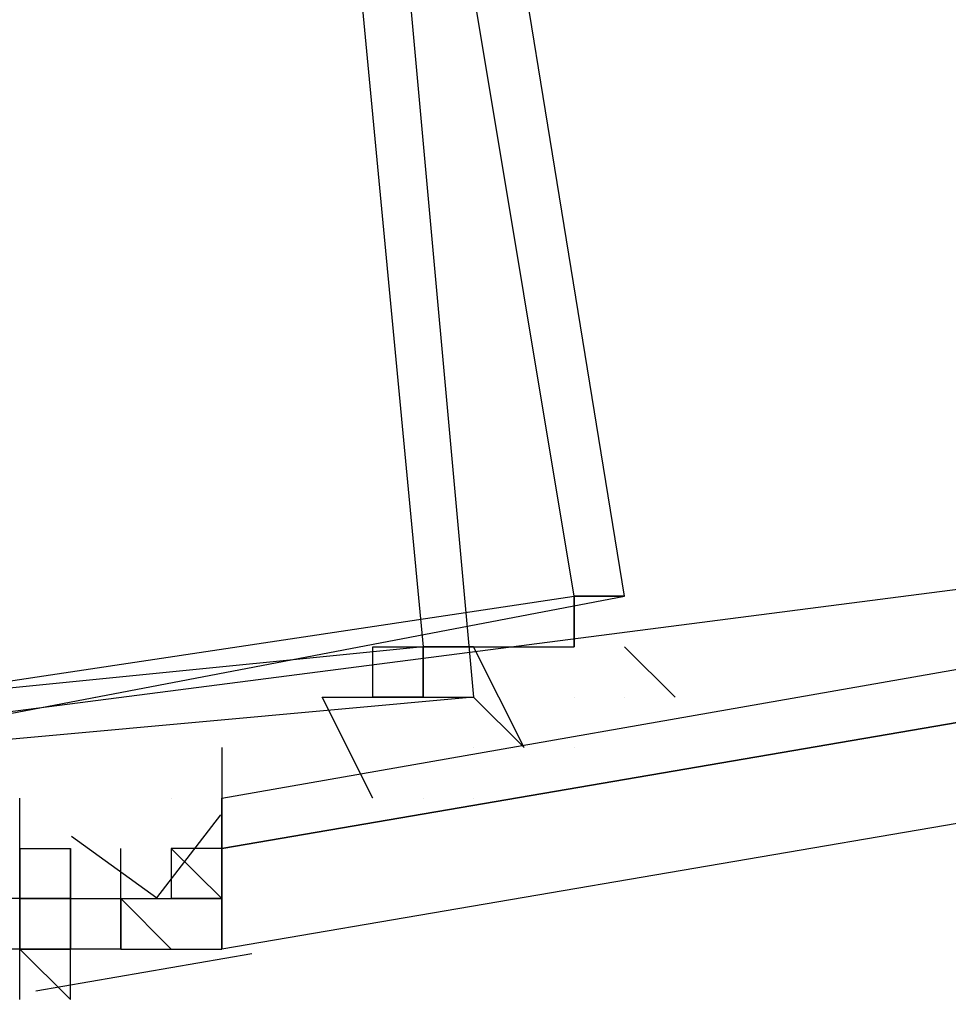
# Model space of a CAD drawing. Header units: feet. Extents: x -79 to 198, y -22 to 181.
# Tile 172 of 256: x 76.133 to 76.379, y 16.63 to 16.89. Entities that reach past the tile are written whole.
import ezdxf

# ---------------------------------------------------------------- set-up
doc = ezdxf.new("R2010")
doc.units = ezdxf.units.FT
doc.layers.add('A-LINEA', color=7, linetype='CONTINUOUS')

msp = doc.modelspace()

# ---------------------------------------------------------------- linework, layer by layer
at = {"layer": 'A-LINEA'}
for p, q in [((76.28, 16.7111), (76.28, 16.7111)), ((76.28, 16.7111), (76.28, 16.7111)), ((76.2533, 16.6978), (76.2533, 16.6978)), ((76.2533, 16.6978), (76.2533, 16.6978)), ((76.28, 16.6978), (76.28, 16.6978)), ((76.28, 16.6978), (76.28, 16.6978)), ((76.28, 16.6978), (76.28, 16.6978)), ((76.28, 16.6978), (76.28, 16.6978)), ((76.1733, 16.6844), (76.1733, 16.6844)), ((76.1733, 16.6844), (76.1733, 16.6844)), ((76.1733, 16.6844), (76.1733, 16.6844)), ((76.1733, 16.6844), (76.1733, 16.6844)), ((76.1867, 16.6844), (76.1867, 16.6844)), ((76.1867, 16.6844), (76.1867, 16.6844)), ((76.1867, 16.6844), (76.1867, 16.6844)), ((76.1867, 16.6844), (76.1867, 16.6844)), ((76.1867, 16.6844), (76.1867, 16.6844)), ((76.1867, 16.6844), (76.1867, 16.6844)), ((76.1867, 16.6844), (76.1867, 16.6844)), ((76.1867, 16.6844), (76.1867, 16.6844)), ((76.1867, 16.6844), (76.1867, 16.6844)), ((76.1867, 16.6844), (76.1867, 16.6844)), ((76.1867, 16.6844), (76.1867, 16.6844)), ((76.1867, 16.6844), (76.1867, 16.6844)), ((76.1867, 16.6844), (76.1867, 16.6844)), ((76.1867, 16.6844), (76.1867, 16.6844)), ((76.2533, 16.6844), (76.2533, 16.6844)), ((76.2533, 16.6844), (76.2533, 16.6844)), ((76.1333, 16.6711), (76.1333, 16.6711)), ((76.1333, 16.6711), (76.1333, 16.6711)), ((76.1333, 16.6711), (76.1333, 16.6711)), ((76.1333, 16.6711), (76.1333, 16.6711)), ((76.1333, 16.6711), (76.1333, 16.6711)), ((76.1333, 16.6711), (76.1333, 16.6711)), ((76.1333, 16.6711), (76.1333, 16.6711)), ((76.1333, 16.6711), (76.1333, 16.6711)), ((76.1333, 16.6711), (76.1333, 16.6711)), ((76.1333, 16.6711), (76.1333, 16.6711)), ((76.1333, 16.6711), (76.1333, 16.6711)), ((76.1333, 16.6711), (76.1333, 16.6711)), ((76.1333, 16.6711), (76.1333, 16.6711)), ((76.1333, 16.6711), (76.1333, 16.6711)), ((76.1333, 16.6711), (76.1333, 16.6711)), ((76.1333, 16.6711), (76.1333, 16.6711)), ((76.1333, 16.6711), (76.1333, 16.6711)), ((76.1333, 16.6711), (76.1333, 16.6711)), ((76.1333, 16.6711), (76.1333, 16.6711)), ((76.1333, 16.6711), (76.1333, 16.6711)), ((76.1333, 16.6711), (76.1333, 16.6711)), ((76.1333, 16.6711), (76.1333, 16.6711)), ((76.1333, 16.6711), (76.1333, 16.6711)), ((76.1333, 16.6711), (76.1333, 16.6711)), ((76.1333, 16.6711), (76.1333, 16.6711)), ((76.1333, 16.6711), (76.1333, 16.6711)), ((76.1333, 16.6711), (76.1333, 16.6711)), ((76.1333, 16.6711), (76.1333, 16.6711)), ((76.1333, 16.6711), (76.1467, 16.6711)), ((76.1333, 16.6711), (76.1333, 16.6711)), ((76.1333, 16.6711), (76.1333, 16.6711)), ((76.1333, 16.6711), (76.1333, 16.6711)), ((76.1333, 16.6711), (76.1333, 16.6711)), ((76.1333, 16.6711), (76.1333, 16.6711)), ((76.1333, 16.6711), (76.1333, 16.6711)), ((76.1333, 16.6711), (76.1333, 16.6711)), ((76.1333, 16.6711), (76.1333, 16.6711)), ((76.1333, 16.6711), (76.1333, 16.6711)), ((76.1333, 16.6711), (76.1333, 16.6711)), ((76.1333, 16.6711), (76.1333, 16.6711)), ((76.1333, 16.6711), (76.1333, 16.6711)), ((76.1333, 16.6711), (76.1333, 16.6711)), ((76.1333, 16.6711), (76.1333, 16.6711)), ((76.1333, 16.6711), (76.1333, 16.6711)), ((76.1333, 16.6711), (76.1333, 16.6711)), ((76.1333, 16.6711), (76.1333, 16.6711)), ((76.1333, 16.6711), (76.1333, 16.6711)), ((76.1333, 16.6711), (76.1333, 16.6711)), ((76.1333, 16.6711), (76.1333, 16.6711)), ((76.1333, 16.6711), (76.1333, 16.6711)), ((76.1333, 16.6711), (76.1333, 16.6711)), ((76.1333, 16.6711), (76.1333, 16.6711)), ((76.1333, 16.6711), (76.1333, 16.6711)), ((76.1333, 16.6711), (76.1333, 16.6711)), ((76.1333, 16.6711), (76.1333, 16.6711)), ((76.1333, 16.6711), (76.1333, 16.6711)), ((76.1333, 16.6711), (76.1333, 16.6711)), ((76.1333, 16.6711), (76.1333, 16.6711)), ((76.1333, 16.6711), (76.1467, 16.6711)), ((76.1333, 16.6711), (76.1333, 16.6711)), ((76.1467, 16.6711), (76.1467, 16.6711)), ((76.1467, 16.6711), (76.1467, 16.6578)), ((76.1467, 16.6711), (76.1467, 16.6711)), ((76.1467, 16.6711), (76.1467, 16.6711)), ((76.1467, 16.6711), (76.1467, 16.6711)), ((76.1467, 16.6711), (76.1467, 16.6711)), ((76.1467, 16.6711), (76.1467, 16.6711)), ((76.1467, 16.6578), (76.1467, 16.6711)), ((76.1467, 16.6578), (76.1467, 16.6711)), ((76.1467, 16.6711), (76.1467, 16.6711)), ((76.1467, 16.6711), (76.1467, 16.6578)), ((76.1467, 16.6711), (76.1467, 16.6711)), ((76.1467, 16.6711), (76.1467, 16.6711)), ((76.1467, 16.6711), (76.1467, 16.6711)), ((76.1467, 16.6711), (76.1467, 16.6711)), ((76.1467, 16.6711), (76.1467, 16.6711)), ((76.1467, 16.6578), (76.1467, 16.6711)), ((76.1467, 16.6578), (76.1467, 16.6711)), ((76.16, 16.6711), (76.16, 16.6711)), ((76.16, 16.6578), (76.16, 16.6711)), ((76.16, 16.6578), (76.16, 16.6711)), ((76.16, 16.6578), (76.16, 16.6711)), ((76.16, 16.6578), (76.16, 16.6711)), ((76.16, 16.6711), (76.16, 16.6711)), ((76.16, 16.6578), (76.16, 16.6711)), ((76.16, 16.6578), (76.16, 16.6711)), ((76.16, 16.6578), (76.16, 16.6711)), ((76.16, 16.6578), (76.16, 16.6711)), ((76.1733, 16.6711), (76.1733, 16.6711)), ((76.1733, 16.6711), (76.1733, 16.6711)), ((76.1733, 16.6711), (76.1733, 16.6711)), ((76.1733, 16.6711), (76.1733, 16.6711)), ((76.1733, 16.6711), (76.1733, 16.6711)), ((76.1733, 16.6711), (76.1733, 16.6711)), ((76.1733, 16.6711), (76.1733, 16.6711)), ((76.1733, 16.6711), (76.1733, 16.6711)), ((76.1733, 16.6711), (76.1733, 16.6711)), ((76.1733, 16.6711), (76.1733, 16.6711)), ((76.1733, 16.6711), (76.1733, 16.6711)), ((76.1733, 16.6711), (76.1733, 16.6711)), ((76.1733, 16.6711), (76.1733, 16.6711)), ((76.1867, 16.6578), (76.1733, 16.6711)), ((76.1733, 16.6711), (76.1733, 16.6711)), ((76.1733, 16.6711), (76.1733, 16.6711)), ((76.1733, 16.6711), (76.1733, 16.6578)), ((76.1733, 16.6711), (76.1733, 16.6711)), ((76.1733, 16.6711), (76.1733, 16.6711)), ((76.1733, 16.6711), (76.1733, 16.6711)), ((76.1733, 16.6711), (76.1733, 16.6711)), ((76.1733, 16.6711), (76.1733, 16.6711)), ((76.1733, 16.6711), (76.1733, 16.6711)), ((76.1733, 16.6711), (76.1733, 16.6711)), ((76.1733, 16.6711), (76.1733, 16.6711)), ((76.1733, 16.6711), (76.1733, 16.6711)), ((76.1733, 16.6711), (76.1733, 16.6711)), ((76.1733, 16.6711), (76.1733, 16.6711)), ((76.1733, 16.6711), (76.1733, 16.6711)), ((76.1733, 16.6711), (76.1733, 16.6711)), ((76.1733, 16.6711), (76.1733, 16.6711)), ((76.1867, 16.6578), (76.1733, 16.6711)), ((76.1733, 16.6711), (76.1733, 16.6711)), ((76.1733, 16.6711), (76.1733, 16.6711)), ((76.1733, 16.6711), (76.1733, 16.6578)), ((76.1733, 16.6711), (76.1733, 16.6711)), ((76.1867, 16.6711), (76.1867, 16.6711)), ((76.1867, 16.6711), (76.1867, 16.6711)), ((76.1867, 16.6711), (76.1867, 16.6711)), ((76.1867, 16.6711), (76.1867, 16.6711)), ((76.1867, 16.6711), (76.1867, 16.6711)), ((76.1867, 16.6711), (76.1867, 16.6711)), ((76.1867, 16.6711), (76.1867, 16.6578)), ((76.1867, 16.6711), (76.1867, 16.6711)), ((76.1867, 16.6711), (76.1867, 16.6711)), ((76.1867, 16.6711), (76.1867, 16.6711)), ((76.1867, 16.6711), (76.1867, 16.6711)), ((76.1867, 16.6711), (76.1867, 16.6711)), ((76.1867, 16.6711), (76.1867, 16.6711)), ((76.1867, 16.6711), (76.1867, 16.6711)), ((76.1867, 16.6711), (76.1867, 16.6711)), ((76.1867, 16.6711), (76.1867, 16.6711)), ((76.1867, 16.6711), (76.1867, 16.6711)), ((76.1867, 16.6711), (76.1867, 16.6578)), ((76.1867, 16.6711), (76.1867, 16.6711)), ((76.1867, 16.6711), (76.1867, 16.6711)), ((76.1867, 16.6711), (76.1867, 16.6711)), ((76.1867, 16.6711), (76.1867, 16.6711)), ((76.1333, 16.6578), (76.12, 16.6578)), ((76.1333, 16.6578), (76.12, 16.6578)), ((76.1333, 16.6578), (76.1333, 16.6578)), ((76.1333, 16.6578), (76.1333, 16.6578)), ((76.1333, 16.6578), (76.1333, 16.6578)), ((76.1333, 16.6578), (76.1333, 16.6578)), ((76.1333, 16.6578), (76.1333, 16.6578)), ((76.1333, 16.6578), (76.1333, 16.6578)), ((76.1333, 16.6578), (76.1333, 16.6578)), ((76.1333, 16.6578), (76.1333, 16.6578)), ((76.1467, 16.6578), (76.1333, 16.6578)), ((76.1333, 16.6578), (76.1333, 16.6578)), ((76.1333, 16.6578), (76.1333, 16.6578)), ((76.1333, 16.6578), (76.1333, 16.6444)), ((76.1467, 16.6578), (76.1333, 16.6578)), ((76.1333, 16.6578), (76.1333, 16.6444)), ((76.1333, 16.6578), (76.1333, 16.6578)), ((76.1333, 16.6578), (76.1333, 16.6578)), ((76.1333, 16.6578), (76.1333, 16.6578)), ((76.1333, 16.6578), (76.1333, 16.6578)), ((76.1333, 16.6578), (76.1333, 16.6578)), ((76.1333, 16.6578), (76.1333, 16.6578)), ((76.1333, 16.6578), (76.1333, 16.6578)), ((76.1333, 16.6578), (76.1333, 16.6578)), ((76.1333, 16.6578), (76.1333, 16.6578)), ((76.1333, 16.6578), (76.1333, 16.6578)), ((76.1333, 16.6578), (76.1467, 16.6578)), ((76.1333, 16.6578), (76.1333, 16.6578)), ((76.1333, 16.6578), (76.1333, 16.6578)), ((76.1333, 16.6578), (76.1467, 16.6578)), ((76.1333, 16.6578), (76.1333, 16.6578)), ((76.1333, 16.6578), (76.1333, 16.6578)), ((76.1333, 16.6578), (76.1333, 16.6578)), ((76.1333, 16.6578), (76.1333, 16.6578)), ((76.1333, 16.6578), (76.1333, 16.6578)), ((76.1333, 16.6578), (76.1333, 16.6578)), ((76.1333, 16.6578), (76.1333, 16.6578)), ((76.1333, 16.6578), (76.1333, 16.6578)), ((76.1333, 16.6578), (76.1333, 16.6578)), ((76.1333, 16.6578), (76.1333, 16.6578)), ((76.1333, 16.6578), (76.1333, 16.6578)), ((76.1333, 16.6578), (76.1333, 16.6578)), ((76.1467, 16.6578), (76.1333, 16.6578)), ((76.1333, 16.6578), (76.1333, 16.6578)), ((76.1333, 16.6578), (76.1333, 16.6578)), ((76.1333, 16.6578), (76.1333, 16.6578)), ((76.1333, 16.6578), (76.1333, 16.6578)), ((76.1333, 16.6578), (76.1333, 16.6578)), ((76.1333, 16.6578), (76.1333, 16.6578)), ((76.1333, 16.6578), (76.1333, 16.6578)), ((76.1333, 16.6578), (76.1333, 16.6578)), ((76.1333, 16.6578), (76.1333, 16.6578)), ((76.1333, 16.6578), (76.1333, 16.6578)), ((76.1333, 16.6578), (76.1333, 16.6578)), ((76.1467, 16.6578), (76.1333, 16.6578)), ((76.1333, 16.6578), (76.1333, 16.6578)), ((76.1333, 16.6578), (76.1333, 16.6578)), ((76.1333, 16.6578), (76.1333, 16.6444)), ((76.1467, 16.6578), (76.1333, 16.6578)), ((76.1333, 16.6578), (76.1333, 16.6444)), ((76.1333, 16.6578), (76.1333, 16.6578)), ((76.1333, 16.6578), (76.1333, 16.6578)), ((76.1333, 16.6578), (76.1333, 16.6578)), ((76.1333, 16.6578), (76.1333, 16.6578)), ((76.1333, 16.6578), (76.1333, 16.6578)), ((76.1333, 16.6578), (76.1333, 16.6578)), ((76.1333, 16.6578), (76.1333, 16.6578)), ((76.1333, 16.6578), (76.1333, 16.6578)), ((76.1333, 16.6578), (76.1333, 16.6578)), ((76.1333, 16.6578), (76.1333, 16.6578)), ((76.1333, 16.6578), (76.1467, 16.6578)), ((76.1333, 16.6578), (76.1333, 16.6578)), ((76.1333, 16.6578), (76.1333, 16.6578)), ((76.1333, 16.6578), (76.1467, 16.6578)), ((76.1333, 16.6578), (76.1333, 16.6578)), ((76.1333, 16.6578), (76.1333, 16.6578)), ((76.1333, 16.6578), (76.1333, 16.6578)), ((76.1333, 16.6578), (76.1333, 16.6578)), ((76.1333, 16.6578), (76.1333, 16.6578)), ((76.1333, 16.6578), (76.1333, 16.6578)), ((76.1333, 16.6578), (76.1333, 16.6578)), ((76.1333, 16.6578), (76.1333, 16.6578)), ((76.1333, 16.6578), (76.1333, 16.6578)), ((76.1333, 16.6578), (76.1333, 16.6578)), ((76.1333, 16.6578), (76.1333, 16.6578)), ((76.1333, 16.6578), (76.1333, 16.6578)), ((76.1467, 16.6578), (76.1333, 16.6578)), ((76.1333, 16.6578), (76.1333, 16.6578)), ((76.1333, 16.6578), (76.1333, 16.6578)), ((76.1333, 16.6578), (76.1333, 16.6578)), ((76.1467, 16.6578), (76.1467, 16.6578)), ((76.1467, 16.6578), (76.1467, 16.6578)), ((76.1467, 16.6578), (76.1467, 16.6578)), ((76.1467, 16.6578), (76.1467, 16.6578)), ((76.1467, 16.6578), (76.1467, 16.6578)), ((76.1467, 16.6578), (76.1467, 16.6578)), ((76.1467, 16.6578), (76.1467, 16.6578)), ((76.1467, 16.6578), (76.1467, 16.6578)), ((76.1467, 16.6578), (76.1467, 16.6578)), ((76.1467, 16.6578), (76.16, 16.6578)), ((76.1467, 16.6578), (76.1467, 16.6578)), ((76.1467, 16.6578), (76.16, 16.6578)), ((76.1467, 16.6578), (76.1467, 16.6578)), ((76.1467, 16.6578), (76.1467, 16.6578)), ((76.1467, 16.6578), (76.1467, 16.6578)), ((76.1467, 16.6578), (76.1467, 16.6578)), ((76.1467, 16.6578), (76.1467, 16.6578)), ((76.1467, 16.6578), (76.1467, 16.6578)), ((76.1467, 16.6578), (76.1467, 16.6578)), ((76.1467, 16.6578), (76.1467, 16.6578)), ((76.1467, 16.6578), (76.1467, 16.6578)), ((76.1467, 16.6578), (76.1467, 16.6578)), ((76.1467, 16.6578), (76.1467, 16.6578)), ((76.1467, 16.6578), (76.1467, 16.6578)), ((76.1467, 16.6578), (76.1467, 16.6444)), ((76.1467, 16.6578), (76.1467, 16.6444)), ((76.1467, 16.6578), (76.1467, 16.6578)), ((76.1467, 16.6578), (76.1467, 16.6578)), ((76.1467, 16.6578), (76.1467, 16.6578)), ((76.1467, 16.6578), (76.1467, 16.6578)), ((76.1467, 16.6578), (76.1467, 16.6578)), ((76.1467, 16.6578), (76.1467, 16.6578)), ((76.1467, 16.6578), (76.1467, 16.6578)), ((76.1467, 16.6578), (76.1467, 16.6578)), ((76.1467, 16.6578), (76.1467, 16.6578)), ((76.1467, 16.6578), (76.1467, 16.6578)), ((76.1467, 16.6578), (76.1467, 16.6578)), ((76.1467, 16.6578), (76.1467, 16.6578)), ((76.1467, 16.6578), (76.1467, 16.6578)), ((76.1467, 16.6578), (76.1467, 16.6578)), ((76.1467, 16.6578), (76.1467, 16.6578)), ((76.1467, 16.6578), (76.16, 16.6578)), ((76.1467, 16.6578), (76.1467, 16.6578)), ((76.1467, 16.6578), (76.16, 16.6578)), ((76.1467, 16.6578), (76.1467, 16.6578)), ((76.1467, 16.6578), (76.1467, 16.6578)), ((76.1467, 16.6578), (76.1467, 16.6578)), ((76.1467, 16.6578), (76.1467, 16.6578)), ((76.1467, 16.6578), (76.1467, 16.6578)), ((76.1467, 16.6578), (76.1467, 16.6578)), ((76.1467, 16.6578), (76.1467, 16.6578)), ((76.1467, 16.6578), (76.1467, 16.6578)), ((76.1467, 16.6578), (76.1467, 16.6578)), ((76.1467, 16.6578), (76.1467, 16.6578)), ((76.1467, 16.6578), (76.1467, 16.6578)), ((76.1467, 16.6578), (76.1467, 16.6578)), ((76.1467, 16.6578), (76.1467, 16.6444)), ((76.1467, 16.6578), (76.1467, 16.6444)), ((76.1467, 16.6578), (76.1467, 16.6578)), ((76.1467, 16.6578), (76.1467, 16.6578)), ((76.1467, 16.6578), (76.1467, 16.6578)), ((76.1467, 16.6578), (76.1467, 16.6578)), ((76.1467, 16.6578), (76.1467, 16.6578)), ((76.1467, 16.6578), (76.1467, 16.6578)), ((76.16, 16.6578), (76.16, 16.6578)), ((76.16, 16.6578), (76.16, 16.6444)), ((76.16, 16.6578), (76.16, 16.6578)), ((76.16, 16.6578), (76.16, 16.6578)), ((76.16, 16.6578), (76.16, 16.6578)), ((76.16, 16.6578), (76.16, 16.6578)), ((76.16, 16.6578), (76.16, 16.6578)), ((76.16, 16.6578), (76.1733, 16.6578)), ((76.16, 16.6444), (76.16, 16.6578)), ((76.16, 16.6578), (76.16, 16.6578)), ((76.16, 16.6578), (76.16, 16.6578)), ((76.16, 16.6578), (76.1733, 16.6444)), ((76.16, 16.6578), (76.16, 16.6578)), ((76.16, 16.6578), (76.16, 16.6578)), ((76.16, 16.6578), (76.16, 16.6578)), ((76.16, 16.6444), (76.16, 16.6578)), ((76.16, 16.6578), (76.16, 16.6578)), ((76.16, 16.6444), (76.16, 16.6578)), ((76.16, 16.6578), (76.16, 16.6578)), ((76.16, 16.6578), (76.16, 16.6578)), ((76.16, 16.6578), (76.16, 16.6578)), ((76.16, 16.6578), (76.16, 16.6578)), ((76.16, 16.6578), (76.16, 16.6578)), ((76.16, 16.6578), (76.16, 16.6444)), ((76.16, 16.6578), (76.16, 16.6578)), ((76.16, 16.6578), (76.16, 16.6578)), ((76.16, 16.6578), (76.16, 16.6578)), ((76.16, 16.6578), (76.16, 16.6578)), ((76.16, 16.6578), (76.16, 16.6578)), ((76.16, 16.6578), (76.16, 16.6444)), ((76.16, 16.6578), (76.16, 16.6578)), ((76.16, 16.6578), (76.16, 16.6578)), ((76.16, 16.6578), (76.16, 16.6578)), ((76.16, 16.6578), (76.16, 16.6578)), ((76.16, 16.6578), (76.16, 16.6578)), ((76.16, 16.6578), (76.1733, 16.6578)), ((76.16, 16.6444), (76.16, 16.6578)), ((76.16, 16.6578), (76.16, 16.6578)), ((76.16, 16.6578), (76.16, 16.6578)), ((76.16, 16.6578), (76.1733, 16.6444)), ((76.16, 16.6578), (76.16, 16.6578)), ((76.16, 16.6578), (76.16, 16.6578)), ((76.16, 16.6578), (76.16, 16.6578)), ((76.16, 16.6444), (76.16, 16.6578)), ((76.16, 16.6578), (76.16, 16.6578)), ((76.16, 16.6444), (76.16, 16.6578)), ((76.16, 16.6578), (76.16, 16.6578)), ((76.16, 16.6578), (76.16, 16.6578)), ((76.16, 16.6578), (76.16, 16.6578)), ((76.16, 16.6578), (76.16, 16.6578)), ((76.16, 16.6578), (76.16, 16.6578)), ((76.16, 16.6578), (76.16, 16.6444)), ((76.16, 16.6578), (76.16, 16.6578)), ((76.16, 16.6578), (76.16, 16.6578)), ((76.16, 16.6578), (76.16, 16.6578)), ((76.16, 16.6578), (76.16, 16.6578)), ((76.1733, 16.6578), (76.1733, 16.6578)), ((76.1733, 16.6578), (76.1733, 16.6578)), ((76.1733, 16.6578), (76.1733, 16.6578)), ((76.1733, 16.6578), (76.1733, 16.6578)), ((76.1733, 16.6578), (76.1733, 16.6578)), ((76.1733, 16.6578), (76.1733, 16.6578)), ((76.1733, 16.6578), (76.1733, 16.6578)), ((76.1733, 16.6578), (76.1733, 16.6578)), ((76.1733, 16.6578), (76.1733, 16.6578)), ((76.1733, 16.6578), (76.1733, 16.6578)), ((76.1733, 16.6578), (76.1733, 16.6578)), ((76.1733, 16.6578), (76.1733, 16.6578)), ((76.1733, 16.6578), (76.1733, 16.6578)), ((76.1733, 16.6578), (76.1733, 16.6578)), ((76.1733, 16.6578), (76.1733, 16.6578)), ((76.1733, 16.6578), (76.1733, 16.6578)), ((76.1733, 16.6578), (76.1733, 16.6578)), ((76.1733, 16.6578), (76.1733, 16.6578)), ((76.1733, 16.6578), (76.1733, 16.6578)), ((76.1733, 16.6578), (76.1733, 16.6578)), ((76.1733, 16.6578), (76.1867, 16.6578)), ((76.1733, 16.6578), (76.1733, 16.6578)), ((76.1733, 16.6578), (76.1733, 16.6578)), ((76.1733, 16.6578), (76.1733, 16.6578)), ((76.1733, 16.6578), (76.1733, 16.6578)), ((76.1733, 16.6578), (76.1733, 16.6578)), ((76.1733, 16.6578), (76.1733, 16.6578)), ((76.1733, 16.6578), (76.1733, 16.6578)), ((76.1733, 16.6578), (76.1733, 16.6578)), ((76.1867, 16.6578), (76.1733, 16.6578)), ((76.1733, 16.6578), (76.1733, 16.6578)), ((76.1867, 16.6578), (76.1733, 16.6578)), ((76.1733, 16.6578), (76.1733, 16.6578)), ((76.1733, 16.6578), (76.1733, 16.6578)), ((76.1733, 16.6578), (76.1733, 16.6578)), ((76.1733, 16.6578), (76.1733, 16.6578)), ((76.1733, 16.6578), (76.1733, 16.6578)), ((76.1733, 16.6578), (76.1733, 16.6578)), ((76.1733, 16.6578), (76.1733, 16.6578)), ((76.1733, 16.6578), (76.1733, 16.6578)), ((76.1733, 16.6578), (76.1733, 16.6578)), ((76.1733, 16.6578), (76.1733, 16.6578)), ((76.1733, 16.6578), (76.1733, 16.6578)), ((76.1733, 16.6578), (76.1733, 16.6578)), ((76.1733, 16.6578), (76.1733, 16.6578)), ((76.1733, 16.6578), (76.1733, 16.6578)), ((76.1733, 16.6578), (76.1733, 16.6578)), ((76.1733, 16.6578), (76.1733, 16.6578)), ((76.1733, 16.6578), (76.1733, 16.6578)), ((76.1733, 16.6578), (76.1733, 16.6578)), ((76.1733, 16.6578), (76.1733, 16.6578)), ((76.1733, 16.6578), (76.1733, 16.6578)), ((76.1733, 16.6578), (76.1733, 16.6578)), ((76.1733, 16.6578), (76.1867, 16.6578)), ((76.1733, 16.6578), (76.1733, 16.6578)), ((76.1733, 16.6578), (76.1733, 16.6578)), ((76.1733, 16.6578), (76.1733, 16.6578)), ((76.1733, 16.6578), (76.1733, 16.6578)), ((76.1733, 16.6578), (76.1733, 16.6578)), ((76.1733, 16.6578), (76.1733, 16.6578)), ((76.1733, 16.6578), (76.1733, 16.6578)), ((76.1733, 16.6578), (76.1733, 16.6578)), ((76.1867, 16.6578), (76.1733, 16.6578)), ((76.1733, 16.6578), (76.1733, 16.6578)), ((76.1867, 16.6578), (76.1733, 16.6578)), ((76.1733, 16.6578), (76.1733, 16.6578)), ((76.1867, 16.6578), (76.1867, 16.6578)), ((76.1867, 16.6578), (76.1867, 16.6578)), ((76.1867, 16.6578), (76.1867, 16.6578)), ((76.1867, 16.6578), (76.1867, 16.6578)), ((76.1867, 16.6578), (76.1867, 16.6578)), ((76.1867, 16.6578), (76.1867, 16.6578)), ((76.1867, 16.6578), (76.1867, 16.6578)), ((76.1867, 16.6578), (76.1867, 16.6578)), ((76.1867, 16.6578), (76.1867, 16.6578)), ((76.1867, 16.6578), (76.1867, 16.6578)), ((76.1867, 16.6578), (76.1867, 16.6578)), ((76.1867, 16.6444), (76.1867, 16.6578)), ((76.1867, 16.6444), (76.1867, 16.6578)), ((76.1867, 16.6578), (76.1867, 16.6578)), ((76.1867, 16.6578), (76.1867, 16.6578)), ((76.1867, 16.6578), (76.1867, 16.6578)), ((76.1867, 16.6578), (76.1867, 16.6578)), ((76.1867, 16.6578), (76.1867, 16.6578)), ((76.1867, 16.6578), (76.1867, 16.6578)), ((76.1867, 16.6578), (76.1867, 16.6578)), ((76.1867, 16.6578), (76.1867, 16.6578)), ((76.1867, 16.6578), (76.1867, 16.6578)), ((76.1867, 16.6578), (76.1867, 16.6578)), ((76.1867, 16.6578), (76.1867, 16.6578)), ((76.1867, 16.6578), (76.1867, 16.6578)), ((76.1867, 16.6444), (76.1867, 16.6578)), ((76.1867, 16.6444), (76.1867, 16.6578)), ((76.1867, 16.6578), (76.1867, 16.6578)), ((76.1333, 16.6444), (76.12, 16.6444)), ((76.1333, 16.6444), (76.12, 16.6444)), ((76.1333, 16.6444), (76.1333, 16.6444)), ((76.1333, 16.6444), (76.1333, 16.6444)), ((76.1333, 16.6444), (76.1333, 16.6444)), ((76.1467, 16.6444), (76.1333, 16.6444)), ((76.1333, 16.6444), (76.1333, 16.6444)), ((76.1333, 16.6444), (76.1333, 16.6444)), ((76.1333, 16.6444), (76.1333, 16.6444)), ((76.1333, 16.6444), (76.1333, 16.6444)), ((76.1333, 16.6444), (76.1333, 16.6444)), ((76.1333, 16.6444), (76.1333, 16.6444)), ((76.1333, 16.6444), (76.1333, 16.6444)), ((76.1333, 16.6444), (76.1333, 16.6444)), ((76.1333, 16.6444), (76.1333, 16.6444)), ((76.1333, 16.6444), (76.1333, 16.6444)), ((76.1333, 16.6444), (76.1333, 16.6444)), ((76.1333, 16.6444), (76.1333, 16.6444)), ((76.1333, 16.6444), (76.1333, 16.6444)), ((76.1333, 16.6444), (76.1333, 16.6444)), ((76.1333, 16.6444), (76.1333, 16.6444)), ((76.1333, 16.6444), (76.1333, 16.6444)), ((76.1333, 16.6444), (76.1333, 16.6444)), ((76.1333, 16.6444), (76.1333, 16.6444)), ((76.1333, 16.6444), (76.1333, 16.6444)), ((76.1333, 16.6444), (76.1333, 16.6444)), ((76.1333, 16.6444), (76.1333, 16.6444)), ((76.1333, 16.6444), (76.1333, 16.6444)), ((76.1333, 16.6444), (76.1333, 16.6444)), ((76.1333, 16.6444), (76.1467, 16.6311)), ((76.1333, 16.6444), (76.1467, 16.6444)), ((76.1333, 16.6311), (76.1333, 16.6444)), ((76.1333, 16.6311), (76.1333, 16.6444)), ((76.1333, 16.6444), (76.1333, 16.6444)), ((76.1333, 16.6444), (76.1333, 16.6444)), ((76.1333, 16.6444), (76.1333, 16.6444)), ((76.1467, 16.6444), (76.1333, 16.6444)), ((76.1333, 16.6444), (76.1333, 16.6444)), ((76.1333, 16.6444), (76.1333, 16.6444)), ((76.1333, 16.6444), (76.1333, 16.6444)), ((76.1333, 16.6444), (76.1333, 16.6444)), ((76.1333, 16.6444), (76.1333, 16.6444)), ((76.1333, 16.6444), (76.1333, 16.6444)), ((76.1333, 16.6444), (76.1333, 16.6444)), ((76.1333, 16.6444), (76.1333, 16.6444)), ((76.1333, 16.6444), (76.1333, 16.6444)), ((76.1333, 16.6444), (76.1333, 16.6444)), ((76.1333, 16.6444), (76.1333, 16.6444)), ((76.1333, 16.6444), (76.1333, 16.6444)), ((76.1333, 16.6444), (76.1333, 16.6444)), ((76.1333, 16.6444), (76.1333, 16.6444)), ((76.1333, 16.6444), (76.1333, 16.6444)), ((76.1333, 16.6444), (76.1333, 16.6444)), ((76.1333, 16.6444), (76.1333, 16.6444)), ((76.1333, 16.6444), (76.1333, 16.6444)), ((76.1333, 16.6444), (76.1333, 16.6444)), ((76.1333, 16.6444), (76.1333, 16.6444)), ((76.1333, 16.6444), (76.1333, 16.6444)), ((76.1333, 16.6444), (76.1333, 16.6444)), ((76.1333, 16.6444), (76.1333, 16.6444)), ((76.1333, 16.6444), (76.1467, 16.6311)), ((76.1333, 16.6444), (76.1467, 16.6444)), ((76.1333, 16.6311), (76.1333, 16.6444)), ((76.1333, 16.6311), (76.1333, 16.6444)), ((76.1467, 16.6444), (76.1467, 16.6444)), ((76.1467, 16.6444), (76.1467, 16.6444)), ((76.1467, 16.6311), (76.1467, 16.6444)), ((76.1467, 16.6311), (76.1467, 16.6444)), ((76.1467, 16.6444), (76.1467, 16.6444)), ((76.1467, 16.6444), (76.1467, 16.6444)), ((76.1467, 16.6444), (76.1467, 16.6444)), ((76.1467, 16.6444), (76.1467, 16.6444)), ((76.1467, 16.6444), (76.1467, 16.6444)), ((76.1467, 16.6444), (76.1467, 16.6444)), ((76.1467, 16.6444), (76.1467, 16.6444)), ((76.1467, 16.6444), (76.1467, 16.6444)), ((76.1467, 16.6444), (76.1467, 16.6444)), ((76.1467, 16.6444), (76.1467, 16.6444)), ((76.1467, 16.6444), (76.1467, 16.6444)), ((76.1467, 16.6444), (76.1467, 16.6444)), ((76.16, 16.6444), (76.1467, 16.6444)), ((76.1467, 16.6444), (76.1467, 16.6444)), ((76.1467, 16.6444), (76.1467, 16.6444)), ((76.1467, 16.6444), (76.1467, 16.6444)), ((76.1467, 16.6444), (76.1467, 16.6444)), ((76.1467, 16.6444), (76.1467, 16.6444)), ((76.1467, 16.6444), (76.1467, 16.6444)), ((76.1467, 16.6444), (76.1467, 16.6444)), ((76.1467, 16.6444), (76.1467, 16.6444)), ((76.1467, 16.6444), (76.1467, 16.6444)), ((76.1467, 16.6444), (76.1467, 16.6444)), ((76.1467, 16.6444), (76.1467, 16.6444)), ((76.1467, 16.6311), (76.1467, 16.6444)), ((76.1467, 16.6311), (76.1467, 16.6444)), ((76.1467, 16.6444), (76.1467, 16.6444)), ((76.1467, 16.6444), (76.1467, 16.6444)), ((76.1467, 16.6444), (76.1467, 16.6444)), ((76.1467, 16.6444), (76.1467, 16.6444)), ((76.1467, 16.6444), (76.1467, 16.6444)), ((76.1467, 16.6444), (76.1467, 16.6444)), ((76.1467, 16.6444), (76.1467, 16.6444)), ((76.1467, 16.6444), (76.1467, 16.6444)), ((76.1467, 16.6444), (76.1467, 16.6444)), ((76.1467, 16.6444), (76.1467, 16.6444)), ((76.1467, 16.6444), (76.1467, 16.6444)), ((76.1467, 16.6444), (76.1467, 16.6444)), ((76.16, 16.6444), (76.1467, 16.6444)), ((76.1467, 16.6444), (76.1467, 16.6444)), ((76.1467, 16.6444), (76.1467, 16.6444)), ((76.1467, 16.6444), (76.1467, 16.6444)), ((76.1467, 16.6444), (76.1467, 16.6444)), ((76.1467, 16.6444), (76.1467, 16.6444)), ((76.1467, 16.6444), (76.1467, 16.6444)), ((76.1467, 16.6444), (76.1467, 16.6444)), ((76.1467, 16.6444), (76.1467, 16.6444)), ((76.1467, 16.6444), (76.1467, 16.6444)), ((76.16, 16.6444), (76.16, 16.6444)), ((76.16, 16.6444), (76.16, 16.6444)), ((76.16, 16.6444), (76.16, 16.6444)), ((76.16, 16.6444), (76.16, 16.6444)), ((76.16, 16.6444), (76.16, 16.6444)), ((76.16, 16.6444), (76.16, 16.6444)), ((76.16, 16.6444), (76.1733, 16.6444)), ((76.16, 16.6444), (76.1733, 16.6444)), ((76.16, 16.6444), (76.1733, 16.6444)), ((76.16, 16.6444), (76.1733, 16.6444)), ((76.16, 16.6444), (76.16, 16.6444)), ((76.16, 16.6444), (76.16, 16.6444)), ((76.16, 16.6444), (76.16, 16.6444)), ((76.16, 16.6444), (76.16, 16.6444)), ((76.16, 16.6444), (76.16, 16.6444)), ((76.16, 16.6444), (76.16, 16.6444)), ((76.16, 16.6444), (76.16, 16.6444)), ((76.16, 16.6444), (76.16, 16.6444)), ((76.16, 16.6444), (76.16, 16.6444)), ((76.16, 16.6444), (76.16, 16.6444)), ((76.16, 16.6444), (76.16, 16.6444)), ((76.16, 16.6444), (76.16, 16.6444)), ((76.16, 16.6444), (76.16, 16.6444)), ((76.16, 16.6444), (76.16, 16.6444)), ((76.16, 16.6444), (76.16, 16.6444)), ((76.16, 16.6444), (76.16, 16.6444)), ((76.16, 16.6444), (76.16, 16.6444)), ((76.16, 16.6444), (76.1733, 16.6444)), ((76.16, 16.6444), (76.1733, 16.6444)), ((76.16, 16.6444), (76.1733, 16.6444)), ((76.16, 16.6444), (76.1733, 16.6444)), ((76.16, 16.6444), (76.16, 16.6444)), ((76.16, 16.6444), (76.16, 16.6444)), ((76.16, 16.6444), (76.16, 16.6444)), ((76.16, 16.6444), (76.16, 16.6444)), ((76.16, 16.6444), (76.16, 16.6444)), ((76.16, 16.6444), (76.16, 16.6444)), ((76.16, 16.6444), (76.16, 16.6444)), ((76.16, 16.6444), (76.16, 16.6444)), ((76.16, 16.6444), (76.16, 16.6444)), ((76.16, 16.6444), (76.16, 16.6444)), ((76.16, 16.6444), (76.16, 16.6444)), ((76.1733, 16.6444), (76.1733, 16.6444)), ((76.1733, 16.6444), (76.1867, 16.6444)), ((76.1733, 16.6444), (76.1733, 16.6444)), ((76.1733, 16.6444), (76.1733, 16.6444)), ((76.1733, 16.6444), (76.1733, 16.6444)), ((76.1733, 16.6444), (76.1733, 16.6444)), ((76.1733, 16.6444), (76.1733, 16.6444)), ((76.1733, 16.6444), (76.1733, 16.6444)), ((76.1733, 16.6444), (76.1733, 16.6444)), ((76.1733, 16.6444), (76.1867, 16.6444)), ((76.1733, 16.6444), (76.1733, 16.6444)), ((76.1733, 16.6444), (76.1733, 16.6444)), ((76.1733, 16.6444), (76.1733, 16.6444)), ((76.1733, 16.6444), (76.1733, 16.6444)), ((76.1733, 16.6444), (76.1733, 16.6444)), ((76.1733, 16.6444), (76.1733, 16.6444)), ((76.1867, 16.6444), (76.1867, 16.6444)), ((76.1867, 16.6444), (76.1867, 16.6444)), ((76.1867, 16.6444), (76.1867, 16.6444)), ((76.1867, 16.6444), (76.1867, 16.6444)), ((76.1867, 16.6444), (76.1867, 16.6444)), ((76.1867, 16.6444), (76.1867, 16.6444)), ((76.1867, 16.6444), (76.1867, 16.6444)), ((76.1867, 16.6444), (76.1867, 16.6444)), ((76.1867, 16.6444), (76.1867, 16.6444)), ((76.1867, 16.6444), (76.1867, 16.6444)), ((76.1867, 16.6444), (76.1867, 16.6444)), ((76.1867, 16.6444), (76.1867, 16.6444)), ((76.1867, 16.6444), (76.1867, 16.6444)), ((76.1867, 16.6444), (76.1867, 16.6444)), ((76.1867, 16.6444), (76.1867, 16.6444)), ((76.1867, 16.6444), (76.1867, 16.6444)), ((76.1867, 16.6444), (76.1867, 16.6444)), ((76.1867, 16.6444), (76.1867, 16.6444)), ((76.1867, 16.6444), (76.1867, 16.6444)), ((76.1867, 16.6444), (76.1867, 16.6444)), ((76.1867, 16.6444), (76.1867, 16.6444)), ((76.1867, 16.6444), (76.1867, 16.6444)), ((76.1867, 16.6444), (76.1867, 16.6444)), ((76.1867, 16.6444), (76.1867, 16.6444)), ((76.1947, 16.6432), (76.1375, 16.6333)), ((76.1947, 16.6432), (76.1375, 16.6333))]:
    msp.add_line(p, q, dxfattribs=at)
for points in [[(26.7067, 23.3511), (28.04, 21.6178), (31.0267, 20.8311), (34.0133, 20.0978), (37.0133, 19.4044), (40.0267, 18.7778), (43.0533, 18.2044), (46.0933, 17.6844), (49.1467, 17.2178), (52.2, 16.8044), (55.2533, 16.4444), (58.32, 16.1511), (60.4, 16.0178), (62.48, 15.9511), (64.5467, 15.9244), (66.6267, 15.9511), (68.7067, 16.0178), (70.7867, 16.1511), (72.8533, 16.3244), (74.92, 16.5511), (76.9867, 16.8178), (79.04, 17.1511), (81.08, 17.5244), (83.12, 17.9378)], [(26.7067, 23.3511), (28.04, 21.6178), (31.0267, 20.8311), (34.0133, 20.0978), (37.0133, 19.4044), (40.0267, 18.7778), (43.0533, 18.2044), (46.0933, 17.6844), (49.1467, 17.2178), (52.2, 16.8044), (55.2533, 16.4444), (58.32, 16.1511), (60.4, 16.0178), (62.48, 15.9511), (64.5467, 15.9244), (66.6267, 15.9511), (68.7067, 16.0178), (70.7867, 16.1511), (72.8533, 16.3244), (74.92, 16.5511), (76.9867, 16.8178), (79.04, 17.1511), (81.08, 17.5244), (83.12, 17.9378)], [(80.08, 17.3378), (76.1867, 16.6711), (76.1867, 16.6844), (80.0667, 17.3644), (80.08, 17.3378)], [(80.08, 17.3378), (76.1867, 16.6711), (76.1867, 16.6844), (80.0667, 17.3644), (80.08, 17.3378)], [(80.08, 17.3111), (76.1867, 16.6444), (76.1867, 16.6578), (76.1867, 16.6711), (80.08, 17.3378), (80.08, 17.3244), (80.08, 17.3111)], [(80.08, 17.3111), (76.1867, 16.6444), (76.1867, 16.6578), (76.1867, 16.6711), (80.08, 17.3378), (80.08, 17.3244), (80.08, 17.3111)], [(76.2, 17.3111), (75.9067, 17.2578), (76.0133, 16.6844), (76.2933, 16.7378), (76.2, 17.3111)], [(76.2, 17.3111), (75.9067, 17.2578), (76.0133, 16.6844), (76.2933, 16.7378), (76.2, 17.3111)], [(75.9067, 17.2711), (76.2, 17.2978), (76.2533, 16.7111), (75.96, 16.6844), (75.9067, 17.2711)], [(75.9067, 17.2711), (76.2, 17.2978), (76.2533, 16.7111), (75.96, 16.6844), (75.9067, 17.2711)], [(76.1867, 17.2978), (75.92, 17.2444), (76.0133, 16.6978), (76.28, 16.7378), (76.1867, 17.2978)], [(76.1867, 17.2978), (75.92, 17.2444), (76.0133, 16.6978), (76.28, 16.7378), (76.1867, 17.2978)], [(75.92, 17.2578), (76.1867, 17.2844), (76.24, 16.7244), (75.9733, 16.6978), (75.92, 17.2578)], [(75.92, 17.2578), (76.1867, 17.2844), (76.24, 16.7244), (75.9733, 16.6978), (75.92, 17.2578)], [(76.2667, 16.6978), (76.2667, 16.6978), (76.2667, 16.6978), (76.2533, 16.7244), (76.2533, 16.7244), (76.28, 16.7244), (76.28, 16.7244), (76.28, 16.7378), (76.28, 16.7244), (76.28, 16.7378), (76.2933, 16.7378), (76.2933, 16.7378), (76.28, 16.7378), (76.28, 16.7378), (76.28, 16.7378), (76.28, 16.7244)], [(76.2667, 16.6978), (76.2667, 16.6978), (76.2667, 16.6978), (76.2533, 16.7244), (76.2533, 16.7244), (76.28, 16.7244), (76.28, 16.7244), (76.28, 16.7378), (76.28, 16.7244), (76.28, 16.7378), (76.2933, 16.7378), (76.2933, 16.7378), (76.28, 16.7378), (76.28, 16.7378), (76.28, 16.7378), (76.28, 16.7244)], [(76.2267, 16.6844), (76.2267, 16.6844), (76.2267, 16.6844), (76.2267, 16.6844), (76.2133, 16.7111), (76.2133, 16.7111), (76.24, 16.7111), (76.24, 16.7111), (76.24, 16.7111), (76.2267, 16.7111), (76.2267, 16.7244), (76.24, 16.7244), (76.24, 16.7244), (76.2533, 16.7244), (76.2533, 16.7244), (76.24, 16.7244), (76.24, 16.7111), (76.24, 16.7111), (76.2533, 16.7111), (76.2533, 16.7111), (76.2667, 16.6978), (76.2667, 16.6978)], [(76.2267, 16.6844), (76.2267, 16.6844), (76.2267, 16.6844), (76.2267, 16.6844), (76.2133, 16.7111), (76.2133, 16.7111), (76.24, 16.7111), (76.24, 16.7111), (76.24, 16.7111), (76.2267, 16.7111), (76.2267, 16.7244), (76.24, 16.7244), (76.24, 16.7244), (76.2533, 16.7244), (76.2533, 16.7244), (76.24, 16.7244), (76.24, 16.7111), (76.24, 16.7111), (76.2533, 16.7111), (76.2533, 16.7111), (76.2667, 16.6978), (76.2667, 16.6978)], [(76.2933, 16.7244), (76.2933, 16.7244), (76.2933, 16.7244), (76.2933, 16.7244), (76.3067, 16.7111), (76.3067, 16.7111)], [(76.2933, 16.7244), (76.2933, 16.7244), (76.2933, 16.7244), (76.2933, 16.7244), (76.3067, 16.7111), (76.3067, 16.7111)], [(76.2933, 16.7111), (76.2933, 16.7111), (76.2933, 16.7111)], [(76.2933, 16.7111), (76.2933, 16.7111), (76.2933, 16.7111)], [(76.1867, 16.6978), (76.1867, 16.6844), (76.1867, 16.6711), (76.1867, 16.6578), (76.1867, 16.6444)], [(76.1867, 16.6978), (76.1867, 16.6844), (76.1867, 16.6711), (76.1867, 16.6578), (76.1867, 16.6444)], [(76.1467, 16.6444), (76.1467, 16.6578), (76.1333, 16.6578), (76.1333, 16.6711), (76.1333, 16.6844)], [(76.1333, 16.6444), (76.1333, 16.6578), (76.1333, 16.6711), (76.1333, 16.6844)], [(76.1467, 16.6444), (76.1467, 16.6578), (76.1333, 16.6578), (76.1333, 16.6711), (76.1333, 16.6844)], [(76.1333, 16.6444), (76.1333, 16.6578), (76.1333, 16.6711), (76.1333, 16.6844)], [(76.24, 16.6844), (76.24, 16.6844), (76.24, 16.6844)], [(76.24, 16.6844), (76.24, 16.6844), (76.24, 16.6844)], [(76.147, 16.6743), (76.1695, 16.658), (76.1865, 16.68)], [(76.147, 16.6743), (76.1695, 16.658), (76.1865, 16.68)], [(76.1333, 16.6711), (76.1333, 16.6711), (76.1333, 16.6578), (76.1333, 16.6578)], [(76.1333, 16.6711), (76.1333, 16.6711), (76.1333, 16.6578), (76.1333, 16.6578)], [(76.1733, 16.6578), (76.1867, 16.6578), (76.1867, 16.6578), (76.1867, 16.6711), (76.1733, 16.6711), (76.1733, 16.6711)], [(76.1733, 16.6578), (76.1867, 16.6578), (76.1867, 16.6578), (76.1867, 16.6711), (76.1733, 16.6711), (76.1733, 16.6711)], [(76.1333, 16.6578), (76.1467, 16.6578), (76.1333, 16.6578)], [(76.1333, 16.6578), (76.1467, 16.6578), (76.1467, 16.6444)], [(76.1333, 16.6578), (76.1467, 16.6578), (76.1333, 16.6578)], [(76.1333, 16.6578), (76.1467, 16.6578), (76.1467, 16.6444)]]:
    msp.add_lwpolyline(points, dxfattribs=at)
for points in [[(76.28, 16.7244), (76.28, 16.7244), (76.28, 16.7378), (76.28, 16.7378)], [(76.28, 16.7244), (76.28, 16.7244), (76.28, 16.7378), (76.28, 16.7378)], [(76.24, 16.7111), (76.24, 16.7111), (76.24, 16.7244), (76.24, 16.7244)], [(76.24, 16.7111), (76.24, 16.7111), (76.24, 16.7244), (76.24, 16.7244)]]:
    msp.add_lwpolyline(points, close=True, dxfattribs=at)

doc.saveas('drawing.dxf')
